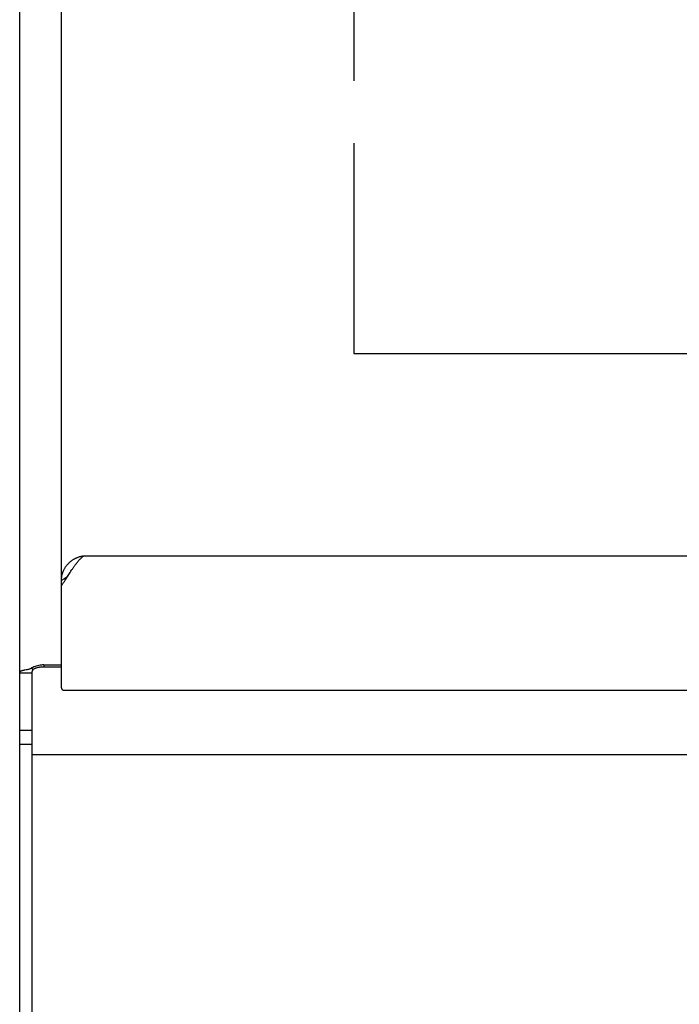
# Model space of a CAD drawing. Header units: inches. Extents: x 0 to 136, y 0 to 88.
# Tile 35 of 74: x 33 to 37, y 63 to 69. Entities that reach past the tile are written whole.
import ezdxf

# ---------------------------------------------------------------- set-up
doc = ezdxf.new("R2010")
doc.units = ezdxf.units.IN
doc.header["$LTSCALE"] = 7.48
doc.header["$MEASUREMENT"] = 0
doc.linetypes.add('PHANTOM', pattern=[0.8, 0.45, -0.05, 0.1, -0.05, 0.1, -0.05])
doc.layers.get('0').update_dxf_attribs({"linetype": 'CONTINUOUS'})
doc.layers.add('AVAILABLE_DOOR_SPACE', color=7, linetype='CONTINUOUS')

msp = doc.modelspace()

# ---------------------------------------------------------------- linework, layer by layer
at = {"color": 3, "linetype": 'Continuous'}
for p, q in [((33.1901, 65.7135), (33.1901, 74.7933)), ((32.9401, 33.7633), (32.9401, 73.9466)), ((33.3251, 65.8612), (57.8051, 65.8612)), ((33.238, 65.7551), (33.2424, 65.7619)), ((33.2424, 65.7619), (33.2467, 65.7686)), ((33.2075, 65.7076), (33.2119, 65.7142)), ((33.2119, 65.7142), (33.2162, 65.721)), ((33.2162, 65.721), (33.2336, 65.7483)), ((33.2336, 65.7483), (33.238, 65.7551)), ((33.1901, 65.07), (33.1901, 65.6818)), ((33.0851, 65.2077), (33.1901, 65.2077)), ((33.2051, 65.0564), (43.7351, 65.0564))]:
    msp.add_line(p, q, dxfattribs=at)
at = {"color": 7, "linetype": 'Continuous'}
for p, q in [((33.1901, 65.6818), (33.1901, 65.7135)), ((33.201, 65.7205), (33.2053, 65.7234)), ((33.2053, 65.7234), (33.2097, 65.7264)), ((33.2097, 65.7264), (33.2162, 65.7309)), ((33.2162, 65.7309), (33.2276, 65.7388)), ((33.0115, 65.1895), (33.019, 65.1781)), ((33.0151, 60.1398), (33.0151, 65.1691)), ((33.1901, 65.1945), (33.0751, 65.1945)), ((33.0851, 65.2077), (33.0851, 65.1945)), ((33.0151, 65.1591), (32.9401, 65.1591)), ((33.0151, 64.8152), (32.9401, 64.8152)), ((33.0151, 64.7315), (32.9401, 64.7315)), ((33.0151, 64.6722), (58.1151, 64.6722))]:
    msp.add_line(p, q, dxfattribs=at)
at = {"color": 3, "linetype": 'Continuous'}
for points in [[(33.1901, 65.7135), (33.1901, 65.7167), (33.1903, 65.72), (33.1904, 65.7233), (33.1907, 65.7266), (33.1911, 65.7299), (33.1915, 65.7332), (33.192, 65.7364), (33.1925, 65.7397), (33.1932, 65.7429), (33.1939, 65.7461), (33.1947, 65.7493), (33.1956, 65.7525), (33.1965, 65.7557), (33.1975, 65.7588), (33.1986, 65.762), (33.1998, 65.7651), (33.201, 65.7681), (33.2023, 65.7712), (33.2037, 65.7742), (33.2051, 65.7772), (33.2066, 65.7802), (33.2082, 65.7831), (33.2098, 65.786), (33.2115, 65.7888), (33.2133, 65.7916), (33.2151, 65.7944), (33.217, 65.7971), (33.219, 65.7998), (33.221, 65.8025), (33.2231, 65.8051), (33.2252, 65.8077), (33.2274, 65.8102), (33.2296, 65.8126), (33.2319, 65.8151), (33.2343, 65.8174), (33.2367, 65.8198), (33.2391, 65.822), (33.2416, 65.8242), (33.2442, 65.8264), (33.2468, 65.8285), (33.2494, 65.8305), (33.2521, 65.8325), (33.2548, 65.8344), (33.2576, 65.8363), (33.2604, 65.8381), (33.2632, 65.8399)], [(33.2632, 65.8399), (33.2661, 65.8416), (33.269, 65.8432), (33.272, 65.8448), (33.2749, 65.8462), (33.2779, 65.8477), (33.2809, 65.8491), (33.284, 65.8504), (33.2871, 65.8516), (33.2902, 65.8528), (33.2933, 65.8539), (33.2964, 65.8549), (33.2996, 65.8559), (33.3027, 65.8568), (33.3059, 65.8576), (33.3091, 65.8584), (33.3123, 65.8591), (33.3155, 65.8597), (33.3187, 65.8603), (33.3219, 65.8607), (33.3251, 65.8612)], [(33.2641, 65.7945), (33.2663, 65.7976), (33.2685, 65.8006), (33.2707, 65.8037), (33.2728, 65.8066), (33.275, 65.8096), (33.2772, 65.8125), (33.2794, 65.8153), (33.2816, 65.8181), (33.2837, 65.8208), (33.2859, 65.8235), (33.2881, 65.8262), (33.2903, 65.8287), (33.2924, 65.8313), (33.2946, 65.8337), (33.2968, 65.8361), (33.299, 65.8385), (33.3011, 65.8407), (33.3033, 65.843), (33.3055, 65.8451), (33.3077, 65.8472), (33.3099, 65.8492), (33.312, 65.8511), (33.3142, 65.853), (33.3164, 65.8548), (33.3186, 65.8565), (33.3207, 65.8581), (33.3229, 65.8597), (33.3251, 65.8612)], [(33.2467, 65.7686), (33.2511, 65.7752), (33.2532, 65.7785), (33.2554, 65.7818), (33.2576, 65.785), (33.2598, 65.7882), (33.262, 65.7913), (33.2641, 65.7945)], [(33.1901, 65.6818), (33.1923, 65.6849), (33.1945, 65.688), (33.1966, 65.6912), (33.1988, 65.6944), (33.201, 65.6977), (33.2032, 65.7009), (33.2075, 65.7076)], [(32.9781, 65.1781), (32.971, 65.1768), (32.9677, 65.1761), (32.9645, 65.1755), (32.9615, 65.1749), (32.9588, 65.1742), (32.9564, 65.1736), (32.9541, 65.1729), (32.9517, 65.172), (32.9494, 65.1711), (32.9475, 65.1701), (32.9459, 65.1691), (32.9445, 65.1681), (32.9434, 65.167), (32.9424, 65.1659), (32.9416, 65.1647), (32.941, 65.1635), (32.9405, 65.1622), (32.9402, 65.1607), (32.9401, 65.1591)], [(33.0034, 65.1848), (33.0002, 65.1835), (32.9967, 65.1824), (32.9931, 65.1813), (32.9894, 65.1804), (32.9856, 65.1795), (32.9818, 65.1788), (32.9781, 65.1781)], [(33.0076, 65.1869), (33.0064, 65.1862), (33.0034, 65.1848)], [(33.0115, 65.1895), (33.0091, 65.1878), (33.0076, 65.1869)], [(33.0851, 65.2077), (33.0774, 65.2075), (33.0697, 65.2069), (33.0621, 65.206), (33.0545, 65.2047), (33.047, 65.2031), (33.0396, 65.201), (33.0323, 65.1987), (33.0252, 65.1959), (33.0183, 65.1929), (33.0115, 65.1895)], [(33.1901, 65.07), (33.1901, 65.0695), (33.1901, 65.0689), (33.1902, 65.0684), (33.1903, 65.0679), (33.1904, 65.0673), (33.1905, 65.0668), (33.1907, 65.0663), (33.1908, 65.0658), (33.191, 65.0653), (33.1912, 65.0648), (33.1915, 65.0643), (33.1917, 65.0638), (33.192, 65.0634), (33.1923, 65.0629), (33.1926, 65.0624), (33.193, 65.062), (33.1933, 65.0616), (33.1937, 65.0612), (33.1941, 65.0608), (33.1945, 65.0604), (33.1949, 65.06), (33.1954, 65.0597), (33.1958, 65.0593), (33.1963, 65.059), (33.1968, 65.0587), (33.1973, 65.0584), (33.1978, 65.0581), (33.1983, 65.0579), (33.1988, 65.0577), (33.1994, 65.0574), (33.1999, 65.0572), (33.2005, 65.0571), (33.201, 65.0569), (33.2016, 65.0568), (33.2022, 65.0567), (33.2028, 65.0566), (33.2033, 65.0565), (33.2039, 65.0564), (33.2045, 65.0564), (33.2051, 65.0564)]]:
    msp.add_lwpolyline(points, dxfattribs=at)
at = {"color": 7, "linetype": 'Continuous'}
for points in [[(33.1901, 65.7135), (33.1923, 65.7148), (33.1945, 65.7162), (33.1966, 65.7177), (33.201, 65.7205)], [(33.0751, 65.1945), (33.0712, 65.1944), (33.0673, 65.1943), (33.0634, 65.194), (33.0596, 65.1936), (33.0558, 65.1931), (33.0521, 65.1926), (33.0486, 65.1919), (33.0451, 65.1911), (33.0418, 65.1902), (33.0386, 65.1892), (33.0355, 65.1882), (33.0327, 65.1871), (33.03, 65.1859), (33.0275, 65.1846), (33.0252, 65.1832), (33.0231, 65.1818), (33.0213, 65.1803), (33.0197, 65.1788), (33.0183, 65.1773), (33.0171, 65.1757), (33.0163, 65.1741), (33.0156, 65.1724), (33.0152, 65.1708), (33.0151, 65.1691)]]:
    msp.add_lwpolyline(points, dxfattribs=at)
at = {"layer": 'AVAILABLE_DOOR_SPACE', "color": 4, "linetype": 'PHANTOM'}
for p, q in [((34.9401, 74.3134), (34.9401, 67.072)), ((34.9401, 67.072), (56.1944, 67.072))]:
    msp.add_line(p, q, dxfattribs=at)

doc.saveas('drawing.dxf')
